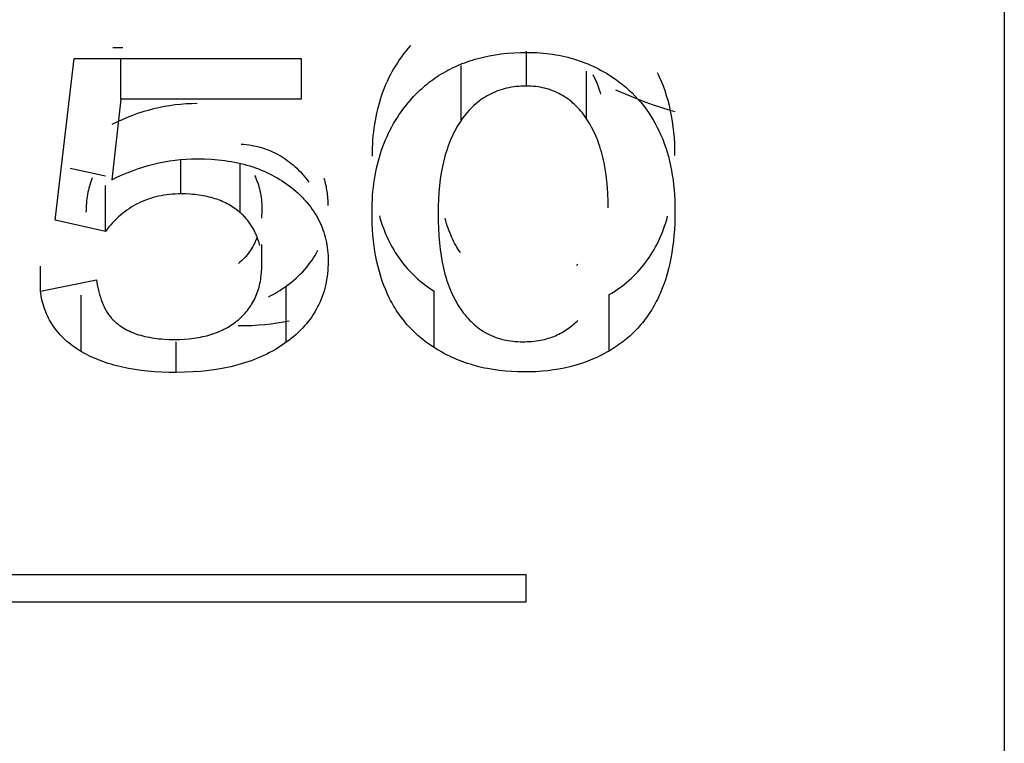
# Model space of a CAD drawing. Header units: millimetres. Extents: x -2637 to -1637, y 678 to 1678.
# Tile 177 of 256: x -1946.83 to -1943.74, y 1017.79 to 1020.06. Entities that reach past the tile are written whole.
import ezdxf

# ---------------------------------------------------------------- set-up
doc = ezdxf.new("R2010")
doc.units = ezdxf.units.MM
doc.layers.add('Make2D$B.SHOW mini', color=7, linetype='Continuous', true_color=0x000000)

msp = doc.modelspace()

# ---------------------------------------------------------------- linework, layer by layer
at = {"layer": 'Make2D$B.SHOW mini', "color": 18, "lineweight": -3, "true_color": 0x000000}
for points in [[(-1943.7431, 1075.5219), (-1943.7431, 1075.5214), (-1943.7431, 1015.6235)], [(-1946.5383, 1019.9733), (-1946.5073, 1019.9733)], [(-1945.6055, 1019.9793), (-1945.6129, 1019.9707), (-1945.6201, 1019.962), (-1945.627, 1019.953), (-1945.6337, 1019.944), (-1945.6402, 1019.9348), (-1945.6464, 1019.9254), (-1945.6524, 1019.9159), (-1945.6581, 1019.9063), (-1945.6637, 1019.8965), (-1945.669, 1019.8865), (-1945.674, 1019.8764), (-1945.6788, 1019.8662), (-1945.6834, 1019.8558), (-1945.6877, 1019.8453), (-1945.6919, 1019.8346), (-1945.6957, 1019.8238), (-1945.6994, 1019.8128), (-1945.7028, 1019.8018), (-1945.706, 1019.7905), (-1945.7089, 1019.7792), (-1945.7116, 1019.7676), (-1945.7141, 1019.756), (-1945.7163, 1019.7442), (-1945.7183, 1019.7323), (-1945.7201, 1019.7202), (-1945.7216, 1019.7081), (-1945.7229, 1019.6957), (-1945.7239, 1019.6833), (-1945.7248, 1019.6707), (-1945.7253, 1019.658), (-1945.7257, 1019.6451), (-1945.7258, 1019.6321)], [(-1946.7192, 1019.4314), (-1946.6596, 1019.9387)], [(-1946.6596, 1019.9387), (-1945.9479, 1019.9387)], [(-1946.5133, 1019.8108), (-1946.5133, 1019.9387)], [(-1945.9479, 1019.9387), (-1945.9479, 1019.8108)], [(-1945.6055, 1019.8079), (-1945.5955, 1019.8189), (-1945.5852, 1019.8296), (-1945.5799, 1019.8348), (-1945.5746, 1019.8399), (-1945.5691, 1019.8449), (-1945.5635, 1019.8498), (-1945.5578, 1019.8547), (-1945.5521, 1019.8594), (-1945.5462, 1019.864), (-1945.5402, 1019.8686), (-1945.5341, 1019.8731), (-1945.5278, 1019.8774), (-1945.5215, 1019.8817), (-1945.515, 1019.8859), (-1945.5084, 1019.89), (-1945.5016, 1019.894), (-1945.4948, 1019.8979), (-1945.4878, 1019.9018), (-1945.4807, 1019.9055), (-1945.4734, 1019.9091), (-1945.466, 1019.9126), (-1945.4585, 1019.916), (-1945.4509, 1019.9192), (-1945.4431, 1019.9224), (-1945.4352, 1019.9254), (-1945.4272, 1019.9283), (-1945.4191, 1019.9311), (-1945.4108, 1019.9338), (-1945.4024, 1019.9363), (-1945.3938, 1019.9387), (-1945.3851, 1019.941), (-1945.3763, 1019.9431), (-1945.3674, 1019.9451), (-1945.3583, 1019.9469), (-1945.3398, 1019.9502), (-1945.3208, 1019.9529), (-1945.3012, 1019.955), (-1945.2811, 1019.9565), (-1945.2605, 1019.9574), (-1945.2394, 1019.9577)], [(-1945.2416, 1019.852), (-1945.2416, 1019.9617)], [(-1945.2394, 1019.9577), (-1945.2291, 1019.9576), (-1945.2189, 1019.9574), (-1945.2087, 1019.9569), (-1945.1987, 1019.9563), (-1945.1887, 1019.9555), (-1945.1789, 1019.9545), (-1945.1691, 1019.9533), (-1945.1594, 1019.9519), (-1945.1497, 1019.9504), (-1945.1402, 1019.9487), (-1945.1308, 1019.9468), (-1945.1214, 1019.9447), (-1945.1121, 1019.9425), (-1945.1029, 1019.94), (-1945.0938, 1019.9374), (-1945.0848, 1019.9346), (-1945.0759, 1019.9316), (-1945.067, 1019.9285), (-1945.0583, 1019.9252), (-1945.0496, 1019.9216), (-1945.041, 1019.9179), (-1945.0324, 1019.9141), (-1945.024, 1019.91), (-1945.0156, 1019.9058), (-1945.0074, 1019.9014), (-1944.9992, 1019.8968), (-1944.991, 1019.8921), (-1944.983, 1019.8871), (-1944.975, 1019.882), (-1944.9672, 1019.8767), (-1944.9593, 1019.8712), (-1944.9516, 1019.8656)], [(-1945.4463, 1019.7446), (-1945.4463, 1019.9165)], [(-1945.0531, 1019.7497), (-1945.0531, 1019.8985)], [(-1945.0333, 1019.8879), (-1945.0298, 1019.8808), (-1945.0264, 1019.8736), (-1945.0232, 1019.8662), (-1945.0201, 1019.8587), (-1945.0171, 1019.8511), (-1945.0143, 1019.8433), (-1945.0116, 1019.8353), (-1945.009, 1019.8272)], [(-1944.7758, 1019.6349), (-1944.776, 1019.6535), (-1944.7766, 1019.6718), (-1944.7777, 1019.6898), (-1944.7792, 1019.7074), (-1944.7812, 1019.7248), (-1944.7835, 1019.7418), (-1944.7863, 1019.7585), (-1944.7896, 1019.7749), (-1944.7932, 1019.7909), (-1944.7973, 1019.8066), (-1944.8019, 1019.822), (-1944.8068, 1019.8371), (-1944.8122, 1019.8518), (-1944.818, 1019.8662), (-1944.8243, 1019.8803), (-1944.8276, 1019.8872), (-1944.831, 1019.894)], [(-1945.2416, 1019.852), (-1945.2498, 1019.8519), (-1945.2578, 1019.8516), (-1945.2657, 1019.8511), (-1945.2736, 1019.8503), (-1945.2813, 1019.8494), (-1945.2889, 1019.8482), (-1945.2964, 1019.8468), (-1945.3037, 1019.8452), (-1945.311, 1019.8434), (-1945.3181, 1019.8414), (-1945.3252, 1019.8392), (-1945.3321, 1019.8368), (-1945.3389, 1019.8341), (-1945.3456, 1019.8313), (-1945.3521, 1019.8282), (-1945.3586, 1019.8249), (-1945.3649, 1019.8215), (-1945.3711, 1019.8178), (-1945.3773, 1019.8139), (-1945.3833, 1019.8098), (-1945.3891, 1019.8055), (-1945.3949, 1019.801), (-1945.4006, 1019.7963), (-1945.4061, 1019.7913), (-1945.4115, 1019.7862), (-1945.4168, 1019.7809), (-1945.422, 1019.7754), (-1945.4271, 1019.7696), (-1945.4321, 1019.7637), (-1945.437, 1019.7575), (-1945.4417, 1019.7512), (-1945.4463, 1019.7446)], [(-1945.0531, 1019.7497), (-1945.0574, 1019.7559), (-1945.0618, 1019.7619), (-1945.0663, 1019.7678), (-1945.071, 1019.7734), (-1945.0757, 1019.7789), (-1945.0805, 1019.7841), (-1945.0854, 1019.7892), (-1945.0905, 1019.7941), (-1945.0956, 1019.7988), (-1945.1008, 1019.8033), (-1945.1062, 1019.8076), (-1945.1116, 1019.8117), (-1945.1171, 1019.8156), (-1945.1228, 1019.8193), (-1945.1285, 1019.8228), (-1945.1343, 1019.8261), (-1945.1403, 1019.8292), (-1945.1463, 1019.8322), (-1945.1525, 1019.8349), (-1945.1587, 1019.8374), (-1945.1651, 1019.8397), (-1945.1715, 1019.8419), (-1945.1781, 1019.8438), (-1945.1847, 1019.8455), (-1945.1915, 1019.847), (-1945.1983, 1019.8484), (-1945.2053, 1019.8495), (-1945.2123, 1019.8504), (-1945.2195, 1019.8511), (-1945.2268, 1019.8516), (-1945.2341, 1019.8519), (-1945.2416, 1019.852)], [(-1944.9628, 1019.8408), (-1944.9146, 1019.8201), (-1944.8908, 1019.8106), (-1944.8674, 1019.8018), (-1944.8441, 1019.7935), (-1944.8211, 1019.7858), (-1944.7983, 1019.7786), (-1944.7758, 1019.7721)], [(-1944.9516, 1019.8656), (-1944.9408, 1019.8572), (-1944.9303, 1019.8486), (-1944.9202, 1019.8397), (-1944.9104, 1019.8304), (-1944.9009, 1019.8209), (-1944.8918, 1019.8111), (-1944.8831, 1019.8011), (-1944.8746, 1019.7907), (-1944.8666, 1019.7801), (-1944.8588, 1019.7692), (-1944.8515, 1019.758), (-1944.8444, 1019.7465), (-1944.8377, 1019.7348), (-1944.8314, 1019.7227), (-1944.8254, 1019.7105), (-1944.8197, 1019.6979), (-1944.8144, 1019.6851), (-1944.8094, 1019.672), (-1944.8048, 1019.6586), (-1944.8005, 1019.645), (-1944.7965, 1019.6311), (-1944.7929, 1019.6169), (-1944.7897, 1019.6025), (-1944.7867, 1019.5878), (-1944.7842, 1019.5729), (-1944.7819, 1019.5577), (-1944.7801, 1019.5422), (-1944.7785, 1019.5265), (-1944.7773, 1019.5106), (-1944.7765, 1019.4943), (-1944.7759, 1019.4779), (-1944.7758, 1019.4611)], [(-1946.5133, 1019.8108), (-1946.5415, 1019.5581)], [(-1945.9479, 1019.8108), (-1946.5133, 1019.8108)], [(-1946.2739, 1019.797), (-1946.2916, 1019.7967), (-1946.309, 1019.7959), (-1946.3264, 1019.7946), (-1946.3436, 1019.7928), (-1946.3607, 1019.7905), (-1946.3777, 1019.7876), (-1946.3946, 1019.7842), (-1946.4114, 1019.7803), (-1946.428, 1019.7759), (-1946.4446, 1019.771), (-1946.461, 1019.7656), (-1946.4773, 1019.7597), (-1946.4935, 1019.7534), (-1946.5096, 1019.7465), (-1946.5256, 1019.7391), (-1946.5415, 1019.7312)], [(-1945.7258, 1019.4584), (-1945.7257, 1019.4714), (-1945.7253, 1019.4844), (-1945.7248, 1019.4972), (-1945.7239, 1019.5099), (-1945.7229, 1019.5224), (-1945.7216, 1019.5348), (-1945.7201, 1019.5471), (-1945.7183, 1019.5592), (-1945.7163, 1019.5712), (-1945.7141, 1019.5831), (-1945.7116, 1019.5948), (-1945.7089, 1019.6064), (-1945.706, 1019.6178), (-1945.7028, 1019.6291), (-1945.6994, 1019.6403), (-1945.6957, 1019.6513), (-1945.6919, 1019.6622), (-1945.6877, 1019.6729), (-1945.6834, 1019.6835), (-1945.6788, 1019.694), (-1945.674, 1019.7043), (-1945.669, 1019.7145), (-1945.6637, 1019.7245), (-1945.6581, 1019.7343), (-1945.6524, 1019.7441), (-1945.6464, 1019.7536), (-1945.6402, 1019.763), (-1945.6337, 1019.7723), (-1945.627, 1019.7814), (-1945.6201, 1019.7904), (-1945.6129, 1019.7992), (-1945.6055, 1019.8079)], [(-1944.9848, 1019.4702), (-1944.9851, 1019.492), (-1944.9859, 1019.5133), (-1944.9872, 1019.534), (-1944.9891, 1019.5542), (-1944.9915, 1019.5737), (-1944.9944, 1019.5927), (-1944.9979, 1019.6111), (-1944.9998, 1019.6201), (-1945.0019, 1019.6289), (-1945.0041, 1019.6376), (-1945.0064, 1019.6461), (-1945.0089, 1019.6545), (-1945.0115, 1019.6627), (-1945.0142, 1019.6708), (-1945.0171, 1019.6788), (-1945.0201, 1019.6865), (-1945.0232, 1019.6942), (-1945.0265, 1019.7016), (-1945.0299, 1019.709), (-1945.0334, 1019.7161), (-1945.0371, 1019.7231), (-1945.0409, 1019.73), (-1945.0448, 1019.7367), (-1945.0489, 1019.7433), (-1945.0531, 1019.7497)], [(-1945.4463, 1019.7446), (-1945.4508, 1019.7379), (-1945.4552, 1019.731), (-1945.4594, 1019.724), (-1945.4634, 1019.7168), (-1945.4674, 1019.7094), (-1945.4711, 1019.7019), (-1945.4747, 1019.6942), (-1945.4782, 1019.6864), (-1945.4816, 1019.6784), (-1945.4848, 1019.6702), (-1945.4878, 1019.6619), (-1945.4907, 1019.6534), (-1945.4935, 1019.6448), (-1945.4961, 1019.6361), (-1945.4986, 1019.6271), (-1945.5009, 1019.618), (-1945.5031, 1019.6088), (-1945.5051, 1019.5994), (-1945.5088, 1019.5802), (-1945.5119, 1019.5604), (-1945.5144, 1019.5399), (-1945.5164, 1019.5189), (-1945.5178, 1019.4972), (-1945.5186, 1019.475), (-1945.5189, 1019.4521)], [(-1946.1366, 1019.6704), (-1946.1284, 1019.6698), (-1946.1203, 1019.6689), (-1946.1122, 1019.6678), (-1946.1043, 1019.6665), (-1946.0965, 1019.665), (-1946.0888, 1019.6633), (-1946.0812, 1019.6615), (-1946.0737, 1019.6594), (-1946.0663, 1019.6571), (-1946.059, 1019.6546), (-1946.0518, 1019.652), (-1946.0447, 1019.6491), (-1946.0377, 1019.6461), (-1946.0308, 1019.6428), (-1946.0241, 1019.6394), (-1946.0174, 1019.6357), (-1946.0108, 1019.6319), (-1946.0043, 1019.6279), (-1945.9979, 1019.6236), (-1945.9916, 1019.6192), (-1945.9854, 1019.6146), (-1945.9793, 1019.6098), (-1945.9733, 1019.6048), (-1945.9675, 1019.5996), (-1945.9617, 1019.5943), (-1945.956, 1019.5887), (-1945.9504, 1019.5829), (-1945.9449, 1019.577), (-1945.9396, 1019.5709), (-1945.9343, 1019.5645), (-1945.9291, 1019.558), (-1945.924, 1019.5513)], [(-1946.5415, 1019.5581), (-1946.5256, 1019.566), (-1946.5096, 1019.5735), (-1946.4935, 1019.5804), (-1946.4773, 1019.5868), (-1946.461, 1019.5928), (-1946.4446, 1019.5982), (-1946.428, 1019.6031), (-1946.4114, 1019.6076), (-1946.3946, 1019.6115), (-1946.3777, 1019.6149), (-1946.3607, 1019.6178), (-1946.3436, 1019.6201), (-1946.3264, 1019.622), (-1946.309, 1019.6233), (-1946.2916, 1019.6241), (-1946.2739, 1019.6243)], [(-1946.2739, 1019.6243), (-1946.2515, 1019.624), (-1946.2295, 1019.6229), (-1946.2187, 1019.6221), (-1946.2081, 1019.6211), (-1946.1976, 1019.62), (-1946.1872, 1019.6186), (-1946.177, 1019.6171), (-1946.1669, 1019.6154), (-1946.1569, 1019.6136), (-1946.147, 1019.6115), (-1946.1373, 1019.6093), (-1946.1278, 1019.6069), (-1946.1183, 1019.6043), (-1946.109, 1019.6015), (-1946.0998, 1019.5986), (-1946.0908, 1019.5955), (-1946.0819, 1019.5922), (-1946.0731, 1019.5888), (-1946.0645, 1019.5851), (-1946.056, 1019.5813), (-1946.0476, 1019.5773), (-1946.0393, 1019.5732), (-1946.0312, 1019.5688), (-1946.0233, 1019.5643), (-1946.0154, 1019.5596), (-1946.0077, 1019.5548), (-1946.0001, 1019.5498), (-1945.9927, 1019.5445), (-1945.9854, 1019.5392), (-1945.9782, 1019.5336)], [(-1946.6726, 1019.5949), (-1946.5621, 1019.5704)], [(-1946.3249, 1019.514), (-1946.3249, 1019.6209)], [(-1946.1388, 1019.4548), (-1946.1388, 1019.6096)], [(-1946.6036, 1019.564), (-1946.6059, 1019.5577), (-1946.6081, 1019.5514), (-1946.6101, 1019.5451), (-1946.612, 1019.5386), (-1946.6137, 1019.5321), (-1946.6153, 1019.5256), (-1946.6167, 1019.519), (-1946.618, 1019.5123), (-1946.6191, 1019.5055), (-1946.6201, 1019.4987), (-1946.6209, 1019.4918), (-1946.6216, 1019.4849), (-1946.6221, 1019.4779), (-1946.6225, 1019.4708), (-1946.6227, 1019.4637), (-1946.6228, 1019.4565)], [(-1946.0944, 1019.5718), (-1946.0916, 1019.5661), (-1946.089, 1019.5603), (-1946.0866, 1019.5544), (-1946.0843, 1019.5484), (-1946.0823, 1019.5422), (-1946.0804, 1019.536), (-1946.0787, 1019.5296), (-1946.0772, 1019.5231), (-1946.0758, 1019.5165), (-1946.0746, 1019.5098), (-1946.0736, 1019.5029), (-1946.0728, 1019.496), (-1946.0722, 1019.4889), (-1946.0717, 1019.4817), (-1946.0715, 1019.4745), (-1946.0714, 1019.4671)], [(-1946.5621, 1019.3962), (-1946.5621, 1019.5406)], [(-1945.9782, 1019.5336), (-1945.9712, 1019.5279), (-1945.9644, 1019.5221), (-1945.9579, 1019.5162), (-1945.9515, 1019.5103), (-1945.9454, 1019.5042), (-1945.9395, 1019.498), (-1945.9338, 1019.4917), (-1945.9283, 1019.4853), (-1945.923, 1019.4788), (-1945.918, 1019.4723), (-1945.9132, 1019.4656), (-1945.9086, 1019.4588), (-1945.9042, 1019.4519), (-1945.9, 1019.445), (-1945.8961, 1019.4379), (-1945.8924, 1019.4307), (-1945.8889, 1019.4235), (-1945.8856, 1019.4161), (-1945.8825, 1019.4087), (-1945.8797, 1019.4011), (-1945.8771, 1019.3935), (-1945.8747, 1019.3857), (-1945.8726, 1019.3779), (-1945.8707, 1019.37), (-1945.869, 1019.3619), (-1945.8675, 1019.3538), (-1945.8662, 1019.3456), (-1945.8652, 1019.3373), (-1945.8644, 1019.3289), (-1945.8638, 1019.3204), (-1945.8635, 1019.3118), (-1945.8634, 1019.3031)], [(-1945.8634, 1019.4779), (-1945.8636, 1019.489), (-1945.8638, 1019.4945), (-1945.8641, 1019.4999), (-1945.8646, 1019.5054), (-1945.8651, 1019.5107), (-1945.8657, 1019.5161), (-1945.8664, 1019.5214), (-1945.8672, 1019.5266), (-1945.8681, 1019.5319), (-1945.8691, 1019.5371), (-1945.8702, 1019.5422), (-1945.8714, 1019.5473), (-1945.8726, 1019.5524), (-1945.874, 1019.5574), (-1945.8755, 1019.5624)], [(-1946.3249, 1019.514), (-1946.3341, 1019.5139), (-1946.3433, 1019.5136), (-1946.3523, 1019.513), (-1946.3613, 1019.5122), (-1946.3701, 1019.5111), (-1946.3787, 1019.5098), (-1946.3873, 1019.5083), (-1946.3957, 1019.5066), (-1946.4041, 1019.5046), (-1946.4123, 1019.5024), (-1946.4203, 1019.4999), (-1946.4283, 1019.4973), (-1946.4361, 1019.4944), (-1946.4438, 1019.4912), (-1946.4514, 1019.4879), (-1946.4589, 1019.4843), (-1946.4663, 1019.4805), (-1946.4735, 1019.4764), (-1946.4806, 1019.4722), (-1946.4876, 1019.4677), (-1946.4945, 1019.4629), (-1946.5012, 1019.458), (-1946.5079, 1019.4528), (-1946.5144, 1019.4474), (-1946.5208, 1019.4418), (-1946.527, 1019.4359), (-1946.5332, 1019.4299), (-1946.5392, 1019.4236), (-1946.5451, 1019.4171), (-1946.5509, 1019.4103), (-1946.5566, 1019.4034), (-1946.5621, 1019.3962)], [(-1946.1388, 1019.4548), (-1946.143, 1019.4584), (-1946.1473, 1019.4619), (-1946.1517, 1019.4652), (-1946.1562, 1019.4685), (-1946.1608, 1019.4717), (-1946.1655, 1019.4747), (-1946.1703, 1019.4776), (-1946.1752, 1019.4805), (-1946.1802, 1019.4832), (-1946.1854, 1019.4858), (-1946.1906, 1019.4883), (-1946.1959, 1019.4906), (-1946.2014, 1019.4929), (-1946.2069, 1019.4951), (-1946.2126, 1019.4971), (-1946.2183, 1019.499), (-1946.2242, 1019.5008), (-1946.2302, 1019.5025), (-1946.2362, 1019.5041), (-1946.2424, 1019.5056), (-1946.2487, 1019.5069), (-1946.2551, 1019.5081), (-1946.2616, 1019.5093), (-1946.2682, 1019.5103), (-1946.2749, 1019.5111), (-1946.2817, 1019.5119), (-1946.2886, 1019.5126), (-1946.2957, 1019.5131), (-1946.31, 1019.5138), (-1946.3249, 1019.514)], [(-1946.0781, 1019.3526), (-1946.079, 1019.3564), (-1946.08, 1019.3602), (-1946.0811, 1019.364), (-1946.0822, 1019.3677), (-1946.0834, 1019.3713), (-1946.0847, 1019.3749), (-1946.086, 1019.3785), (-1946.0874, 1019.3821), (-1946.0888, 1019.3856), (-1946.0903, 1019.389), (-1946.0919, 1019.3924), (-1946.0935, 1019.3958), (-1946.0952, 1019.3992), (-1946.0969, 1019.4025), (-1946.0987, 1019.4057), (-1946.1006, 1019.4089), (-1946.1025, 1019.4121), (-1946.1045, 1019.4152), (-1946.1066, 1019.4183), (-1946.1087, 1019.4214), (-1946.1109, 1019.4244), (-1946.1131, 1019.4274), (-1946.1154, 1019.4303), (-1946.1177, 1019.4332), (-1946.1202, 1019.436), (-1946.1226, 1019.4388), (-1946.1252, 1019.4416), (-1946.1278, 1019.4443), (-1946.1304, 1019.447), (-1946.1332, 1019.4496), (-1946.1359, 1019.4522), (-1946.1388, 1019.4548)], [(-1946.0714, 1019.4671), (-1946.0715, 1019.4595), (-1946.0717, 1019.4521), (-1946.0722, 1019.4447), (-1946.0728, 1019.4375)], [(-1945.5309, 1019.032), (-1945.5429, 1019.04), (-1945.5545, 1019.0482), (-1945.5602, 1019.0525), (-1945.5657, 1019.0568), (-1945.5712, 1019.0612), (-1945.5766, 1019.0658), (-1945.5819, 1019.0703), (-1945.5871, 1019.075), (-1945.5921, 1019.0798), (-1945.5971, 1019.0846), (-1945.602, 1019.0895), (-1945.6068, 1019.0946), (-1945.6116, 1019.0997), (-1945.6162, 1019.1048), (-1945.6207, 1019.1101), (-1945.6251, 1019.1155), (-1945.6294, 1019.1209), (-1945.6337, 1019.1264), (-1945.6378, 1019.132), (-1945.6419, 1019.1377), (-1945.6458, 1019.1435), (-1945.6497, 1019.1494), (-1945.6534, 1019.1554), (-1945.6571, 1019.1614), (-1945.6607, 1019.1675), (-1945.6641, 1019.1738), (-1945.6675, 1019.1801), (-1945.6708, 1019.1865), (-1945.6771, 1019.1996), (-1945.683, 1019.213), (-1945.6885, 1019.2268), (-1945.6936, 1019.2409), (-1945.6984, 1019.2554), (-1945.7028, 1019.2703), (-1945.7068, 1019.2855), (-1945.7104, 1019.3011), (-1945.7136, 1019.3171), (-1945.7165, 1019.3334), (-1945.719, 1019.3501), (-1945.721, 1019.3672), (-1945.7228, 1019.3847), (-1945.7241, 1019.4026), (-1945.725, 1019.4208), (-1945.7256, 1019.4394), (-1945.7258, 1019.4584)], [(-1945.7026, 1019.4448), (-1945.6998, 1019.4351), (-1945.6968, 1019.4255), (-1945.6936, 1019.4161), (-1945.6903, 1019.4069), (-1945.6868, 1019.3978), (-1945.6832, 1019.3889), (-1945.6794, 1019.3801), (-1945.6754, 1019.3714), (-1945.6712, 1019.363), (-1945.6669, 1019.3546), (-1945.6625, 1019.3465), (-1945.6578, 1019.3384), (-1945.653, 1019.3305), (-1945.6481, 1019.3228), (-1945.643, 1019.3152), (-1945.6377, 1019.3078), (-1945.6322, 1019.3005), (-1945.6266, 1019.2934), (-1945.6208, 1019.2864), (-1945.6149, 1019.2795), (-1945.6088, 1019.2728), (-1945.6025, 1019.2663), (-1945.5961, 1019.2599), (-1945.5895, 1019.2536), (-1945.5828, 1019.2475), (-1945.5759, 1019.2415), (-1945.5688, 1019.2357), (-1945.5615, 1019.23), (-1945.5541, 1019.2244), (-1945.5465, 1019.219), (-1945.5388, 1019.2138), (-1945.5309, 1019.2086)], [(-1945.5189, 1019.4521), (-1945.5186, 1019.4282), (-1945.5178, 1019.405), (-1945.5165, 1019.3825), (-1945.5146, 1019.3607), (-1945.5122, 1019.3397), (-1945.5092, 1019.3193), (-1945.5057, 1019.2997), (-1945.5037, 1019.2902), (-1945.5016, 1019.2808), (-1945.4994, 1019.2716), (-1945.497, 1019.2625), (-1945.4944, 1019.2537), (-1945.4918, 1019.245), (-1945.489, 1019.2365), (-1945.486, 1019.2281), (-1945.4829, 1019.22), (-1945.4797, 1019.2119), (-1945.4763, 1019.2041), (-1945.4728, 1019.1964), (-1945.4692, 1019.1889), (-1945.4654, 1019.1816), (-1945.4614, 1019.1745), (-1945.4574, 1019.1675), (-1945.4531, 1019.1606), (-1945.4488, 1019.154)], [(-1944.7758, 1019.4611), (-1944.776, 1019.4411), (-1944.7766, 1019.4214), (-1944.7776, 1019.4022), (-1944.779, 1019.3834), (-1944.7808, 1019.365), (-1944.7831, 1019.3471), (-1944.7857, 1019.3295), (-1944.7888, 1019.3124), (-1944.7922, 1019.2957), (-1944.796, 1019.2794), (-1944.8003, 1019.2635), (-1944.805, 1019.248), (-1944.81, 1019.233), (-1944.8155, 1019.2183), (-1944.8213, 1019.2041), (-1944.8244, 1019.1971), (-1944.8276, 1019.1902), (-1944.8309, 1019.1834), (-1944.8343, 1019.1767), (-1944.8378, 1019.1702), (-1944.8413, 1019.1637), (-1944.845, 1019.1573), (-1944.8488, 1019.151), (-1944.8527, 1019.1448), (-1944.8567, 1019.1387), (-1944.8608, 1019.1327), (-1944.865, 1019.1269), (-1944.8693, 1019.1211), (-1944.8736, 1019.1154), (-1944.8781, 1019.1098), (-1944.8827, 1019.1043), (-1944.8874, 1019.0988), (-1944.8922, 1019.0935), (-1944.8971, 1019.0883), (-1944.9021, 1019.0832), (-1944.9072, 1019.0782), (-1944.9124, 1019.0732), (-1944.9176, 1019.0684), (-1944.923, 1019.0637), (-1944.9285, 1019.059), (-1944.9341, 1019.0545), (-1944.9398, 1019.05), (-1944.9456, 1019.0456), (-1944.9515, 1019.0414), (-1944.9575, 1019.0372), (-1944.9636, 1019.0331), (-1944.9697, 1019.0291), (-1944.976, 1019.0252), (-1944.9824, 1019.0214)], [(-1944.9824, 1019.1981), (-1944.9739, 1019.2031), (-1944.9656, 1019.2084), (-1944.9575, 1019.2138), (-1944.9495, 1019.2193), (-1944.9417, 1019.2251), (-1944.9341, 1019.2309), (-1944.9267, 1019.237), (-1944.9194, 1019.2432), (-1944.9123, 1019.2496), (-1944.9054, 1019.2562), (-1944.8987, 1019.2629), (-1944.8922, 1019.2698), (-1944.8858, 1019.2768), (-1944.8796, 1019.2841), (-1944.8736, 1019.2915), (-1944.8678, 1019.299), (-1944.8621, 1019.3068), (-1944.8566, 1019.3147), (-1944.8513, 1019.3228), (-1944.8462, 1019.3311), (-1944.8413, 1019.3395), (-1944.8365, 1019.3481), (-1944.8319, 1019.3569), (-1944.8275, 1019.3659), (-1944.8233, 1019.375), (-1944.8193, 1019.3843), (-1944.8154, 1019.3938), (-1944.8117, 1019.4035), (-1944.8082, 1019.4133), (-1944.8049, 1019.4234), (-1944.8018, 1019.4336), (-1944.7988, 1019.444)], [(-1946.5621, 1019.3962), (-1946.7192, 1019.4314)], [(-1945.4488, 1019.3298), (-1945.4526, 1019.3355), (-1945.4563, 1019.3414), (-1945.4599, 1019.3474), (-1945.4633, 1019.3535), (-1945.4667, 1019.3597), (-1945.47, 1019.3661), (-1945.4731, 1019.3726), (-1945.4762, 1019.3792), (-1945.4791, 1019.386), (-1945.482, 1019.3928), (-1945.4847, 1019.3998), (-1945.4873, 1019.407), (-1945.4898, 1019.4142), (-1945.4922, 1019.4216), (-1945.4945, 1019.4291), (-1945.4967, 1019.4368)], [(-1946.086, 1019.3787), (-1946.0884, 1019.3726), (-1946.091, 1019.3666), (-1946.0937, 1019.3608), (-1946.0966, 1019.355), (-1946.0997, 1019.3494), (-1946.1029, 1019.3439), (-1946.1063, 1019.3385), (-1946.1099, 1019.3333), (-1946.1137, 1019.3281), (-1946.1177, 1019.3231), (-1946.1218, 1019.3182), (-1946.1261, 1019.3134), (-1946.1306, 1019.3087), (-1946.1352, 1019.3042), (-1946.14, 1019.2997), (-1946.145, 1019.2954)], [(-1946.0714, 1019.2922), (-1946.0714, 1019.3558)], [(-1945.9948, 1019.2252), (-1945.9866, 1019.2312), (-1945.9787, 1019.2374), (-1945.9711, 1019.2437), (-1945.9637, 1019.2501), (-1945.9566, 1019.2566), (-1945.9497, 1019.2633), (-1945.9431, 1019.2701), (-1945.9368, 1019.277), (-1945.9307, 1019.2841), (-1945.9249, 1019.2913), (-1945.9193, 1019.2986), (-1945.914, 1019.306), (-1945.909, 1019.3136), (-1945.9042, 1019.3213), (-1945.8997, 1019.3292), (-1945.8955, 1019.3371)], [(-1946.7658, 1019.209), (-1946.7658, 1019.2874)], [(-1946.145, 1019.1194), (-1946.1405, 1019.1233), (-1946.1362, 1019.1273), (-1946.132, 1019.1314), (-1946.1279, 1019.1356), (-1946.1239, 1019.1399), (-1946.1201, 1019.1443), (-1946.1165, 1019.1488), (-1946.113, 1019.1533), (-1946.1096, 1019.158), (-1946.1063, 1019.1628), (-1946.1033, 1019.1677), (-1946.1003, 1019.1726), (-1946.0975, 1019.1777), (-1946.0948, 1019.1829), (-1946.0923, 1019.1881), (-1946.0899, 1019.1935), (-1946.0877, 1019.1989), (-1946.0856, 1019.2044), (-1946.0836, 1019.2101), (-1946.0818, 1019.2158), (-1946.0802, 1019.2216), (-1946.0786, 1019.2276), (-1946.0773, 1019.2336), (-1946.076, 1019.2397), (-1946.0749, 1019.2459), (-1946.074, 1019.2523), (-1946.0732, 1019.2587), (-1946.0725, 1019.2652), (-1946.072, 1019.2718), (-1946.0717, 1019.2785), (-1946.0714, 1019.2853), (-1946.0714, 1019.2922)], [(-1945.8634, 1019.3031), (-1945.8635, 1019.2931), (-1945.8639, 1019.2833), (-1945.8646, 1019.2736), (-1945.8655, 1019.264), (-1945.8666, 1019.2546), (-1945.8681, 1019.2453), (-1945.8697, 1019.2361), (-1945.8717, 1019.2271), (-1945.8739, 1019.2182), (-1945.8763, 1019.2094), (-1945.8791, 1019.2008), (-1945.882, 1019.1923), (-1945.8852, 1019.1839), (-1945.8887, 1019.1756), (-1945.8925, 1019.1675), (-1945.8965, 1019.1595), (-1945.9007, 1019.1516), (-1945.9052, 1019.1438), (-1945.91, 1019.1362), (-1945.915, 1019.1287), (-1945.9202, 1019.1214), (-1945.9258, 1019.1141), (-1945.9315, 1019.107), (-1945.9376, 1019.1), (-1945.9438, 1019.0932), (-1945.9504, 1019.0864), (-1945.9571, 1019.0798), (-1945.9642, 1019.0734), (-1945.9714, 1019.067), (-1945.979, 1019.0608), (-1945.9867, 1019.0547), (-1945.9948, 1019.0487)], [(-1945.0804, 1019.2935), (-1945.0847, 1019.2892)], [(-1946.7658, 1019.209), (-1946.5903, 1019.2447)], [(-1946.5903, 1019.2447), (-1946.5886, 1019.2348), (-1946.5867, 1019.2252), (-1946.5847, 1019.2159), (-1946.5825, 1019.2069), (-1946.5802, 1019.1983), (-1946.5777, 1019.1901), (-1946.5751, 1019.1822), (-1946.5723, 1019.1746), (-1946.5708, 1019.1709), (-1946.5693, 1019.1673), (-1946.5678, 1019.1638), (-1946.5662, 1019.1604), (-1946.5646, 1019.1571), (-1946.5629, 1019.1538), (-1946.5612, 1019.1507), (-1946.5595, 1019.1476), (-1946.5577, 1019.1446), (-1946.5559, 1019.1417), (-1946.554, 1019.1388), (-1946.5521, 1019.1361), (-1946.5501, 1019.1334), (-1946.5481, 1019.1308), (-1946.5461, 1019.1283), (-1946.544, 1019.1259)], [(-1946.0506, 1019.1912), (-1946.0433, 1019.195), (-1946.036, 1019.199), (-1946.0289, 1019.203), (-1946.0219, 1019.2072), (-1946.0149, 1019.2115), (-1946.0081, 1019.216), (-1946.0014, 1019.2205), (-1945.9948, 1019.2252)], [(-1945.9948, 1019.0487), (-1945.9948, 1019.2252)], [(-1946.6382, 1019.0201), (-1946.6451, 1019.0243), (-1946.6518, 1019.0286), (-1946.6583, 1019.033), (-1946.6646, 1019.0375), (-1946.6707, 1019.0421), (-1946.6767, 1019.0469), (-1946.6825, 1019.0517), (-1946.688, 1019.0567), (-1946.6934, 1019.0618), (-1946.6986, 1019.0669), (-1946.7036, 1019.0722), (-1946.7084, 1019.0776), (-1946.7131, 1019.0831), (-1946.7175, 1019.0888), (-1946.7218, 1019.0945), (-1946.7258, 1019.1003), (-1946.7297, 1019.1063), (-1946.7334, 1019.1123), (-1946.7369, 1019.1185), (-1946.7403, 1019.1248), (-1946.7434, 1019.1312), (-1946.7464, 1019.1377), (-1946.7491, 1019.1443), (-1946.7517, 1019.1511), (-1946.7541, 1019.1579), (-1946.7563, 1019.1649), (-1946.7584, 1019.1719), (-1946.7602, 1019.1791), (-1946.7619, 1019.1864), (-1946.7634, 1019.1938), (-1946.7646, 1019.2014), (-1946.7658, 1019.209)], [(-1946.6382, 1019.0201), (-1946.6382, 1019.1968)], [(-1945.5309, 1019.032), (-1945.5309, 1019.2086)], [(-1944.9824, 1019.0214), (-1944.9824, 1019.1981)], [(-1945.4488, 1019.154), (-1945.4443, 1019.1476), (-1945.4398, 1019.1414), (-1945.4351, 1019.1354), (-1945.4303, 1019.1296), (-1945.4255, 1019.124), (-1945.4205, 1019.1186), (-1945.4154, 1019.1135), (-1945.4102, 1019.1085), (-1945.4049, 1019.1038), (-1945.3995, 1019.0992), (-1945.394, 1019.0949), (-1945.3884, 1019.0907), (-1945.3827, 1019.0868), (-1945.3768, 1019.0831), (-1945.3709, 1019.0795), (-1945.3648, 1019.0762), (-1945.3587, 1019.0731), (-1945.3524, 1019.0702), (-1945.3461, 1019.0675), (-1945.3396, 1019.0649), (-1945.333, 1019.0626), (-1945.3263, 1019.0605), (-1945.3195, 1019.0586), (-1945.3126, 1019.0569), (-1945.3056, 1019.0554), (-1945.2985, 1019.0541), (-1945.2913, 1019.053), (-1945.2839, 1019.0521), (-1945.2765, 1019.0514), (-1945.2689, 1019.0509), (-1945.2613, 1019.0506), (-1945.2535, 1019.0505)], [(-1946.544, 1019.1259), (-1946.5421, 1019.1238), (-1946.5402, 1019.1217), (-1946.5382, 1019.1196), (-1946.5361, 1019.1176), (-1946.5341, 1019.1156), (-1946.532, 1019.1136), (-1946.5298, 1019.1117), (-1946.5277, 1019.1098), (-1946.5232, 1019.1062), (-1946.5186, 1019.1026), (-1946.5138, 1019.0992), (-1946.5089, 1019.0959), (-1946.5038, 1019.0928), (-1946.4986, 1019.0898), (-1946.4932, 1019.0869), (-1946.4876, 1019.0842), (-1946.482, 1019.0816), (-1946.4761, 1019.0792), (-1946.4701, 1019.0768), (-1946.464, 1019.0747), (-1946.4577, 1019.0726), (-1946.4512, 1019.0707), (-1946.4446, 1019.0689), (-1946.4378, 1019.0672), (-1946.4309, 1019.0657), (-1946.4238, 1019.0643), (-1946.4166, 1019.0631), (-1946.4092, 1019.062), (-1946.4016, 1019.061), (-1946.3939, 1019.0601), (-1946.386, 1019.0594), (-1946.378, 1019.0588), (-1946.3615, 1019.058), (-1946.3444, 1019.0578)], [(-1946.3444, 1019.0578), (-1946.3287, 1019.058), (-1946.3135, 1019.0587), (-1946.2988, 1019.0599), (-1946.2915, 1019.0607), (-1946.2844, 1019.0616), (-1946.2774, 1019.0626), (-1946.2705, 1019.0638), (-1946.2637, 1019.065), (-1946.257, 1019.0664), (-1946.2504, 1019.0679), (-1946.2439, 1019.0695), (-1946.2376, 1019.0712), (-1946.2313, 1019.0731), (-1946.2251, 1019.0751), (-1946.2191, 1019.0772), (-1946.2131, 1019.0794), (-1946.2072, 1019.0818), (-1946.2015, 1019.0842), (-1946.1958, 1019.0868), (-1946.1903, 1019.0895), (-1946.1849, 1019.0923), (-1946.1795, 1019.0953), (-1946.1743, 1019.0984), (-1946.1692, 1019.1016), (-1946.1641, 1019.1049), (-1946.1592, 1019.1083), (-1946.1544, 1019.1119), (-1946.1497, 1019.1156), (-1946.145, 1019.1194)], [(-1946.1461, 1019.1009), (-1946.1242, 1019.1012), (-1946.1029, 1019.1019), (-1946.0821, 1019.1031), (-1946.0618, 1019.1047), (-1946.042, 1019.1068), (-1946.0228, 1019.1094), (-1946.0041, 1019.1125), (-1945.9859, 1019.116)], [(-1945.2535, 1019.0505), (-1945.2461, 1019.0506), (-1945.2388, 1019.0508), (-1945.2316, 1019.0512), (-1945.2245, 1019.0517), (-1945.2177, 1019.0524), (-1945.2109, 1019.0532), (-1945.2043, 1019.0542), (-1945.1978, 1019.0553), (-1945.1914, 1019.0566), (-1945.1852, 1019.058), (-1945.179, 1019.0596), (-1945.1731, 1019.0613), (-1945.1672, 1019.0631), (-1945.1615, 1019.0651), (-1945.1559, 1019.0672), (-1945.1504, 1019.0694), (-1945.145, 1019.0718), (-1945.1398, 1019.0743), (-1945.1347, 1019.077), (-1945.1297, 1019.0797), (-1945.1249, 1019.0825), (-1945.1202, 1019.0854), (-1945.1156, 1019.0884), (-1945.1111, 1019.0915), (-1945.1068, 1019.0946), (-1945.1027, 1019.0978), (-1945.0986, 1019.1009), (-1945.0947, 1019.1042), (-1945.091, 1019.1074), (-1945.0874, 1019.1107), (-1945.084, 1019.1139), (-1945.0807, 1019.1171)], [(-1946.34, 1018.9543), (-1946.34, 1019.05)], [(-1945.9948, 1019.0487), (-1946.0031, 1019.0429), (-1946.0115, 1019.0372), (-1946.0201, 1019.0317), (-1946.0288, 1019.0264), (-1946.0378, 1019.0213), (-1946.0469, 1019.0164), (-1946.0561, 1019.0117), (-1946.0655, 1019.0072), (-1946.0751, 1019.0028), (-1946.0848, 1018.9987), (-1946.0947, 1018.9947), (-1946.1047, 1018.9909), (-1946.1149, 1018.9874), (-1946.1253, 1018.984), (-1946.1359, 1018.9807), (-1946.1466, 1018.9777), (-1946.1574, 1018.9749), (-1946.1685, 1018.9722), (-1946.1796, 1018.9697), (-1946.191, 1018.9674), (-1946.2025, 1018.9653), (-1946.2142, 1018.9634), (-1946.238, 1018.9601), (-1946.2626, 1018.9575), (-1946.2877, 1018.9557), (-1946.3135, 1018.9546), (-1946.34, 1018.9543)], [(-1946.34, 1018.9543), (-1946.3631, 1018.9545), (-1946.3856, 1018.9553), (-1946.4075, 1018.9566), (-1946.4288, 1018.9584), (-1946.4495, 1018.9607), (-1946.4696, 1018.9635), (-1946.4892, 1018.9669), (-1946.5081, 1018.9707), (-1946.5265, 1018.9751), (-1946.5354, 1018.9775), (-1946.5442, 1018.98), (-1946.5529, 1018.9826), (-1946.5614, 1018.9854), (-1946.5697, 1018.9883), (-1946.5779, 1018.9913), (-1946.586, 1018.9945), (-1946.5939, 1018.9978), (-1946.6017, 1019.0012), (-1946.6093, 1019.0047), (-1946.6167, 1019.0083), (-1946.624, 1019.0121), (-1946.6312, 1019.0161), (-1946.6382, 1019.0201)], [(-1945.2481, 1018.9556), (-1945.2682, 1018.9559), (-1945.288, 1018.9567), (-1945.3075, 1018.9582), (-1945.3267, 1018.9603), (-1945.3455, 1018.963), (-1945.364, 1018.9662), (-1945.3731, 1018.9681), (-1945.3822, 1018.9701), (-1945.3911, 1018.9723), (-1945.4, 1018.9746), (-1945.4088, 1018.977), (-1945.4175, 1018.9797), (-1945.4262, 1018.9824), (-1945.4347, 1018.9853), (-1945.4432, 1018.9884), (-1945.4516, 1018.9916), (-1945.4599, 1018.995), (-1945.4681, 1018.9985), (-1945.4762, 1019.0021), (-1945.4843, 1019.0059), (-1945.4923, 1019.0099), (-1945.5002, 1019.014), (-1945.508, 1019.0183), (-1945.5157, 1019.0227), (-1945.5234, 1019.0273), (-1945.5309, 1019.032)], [(-1944.9824, 1019.0214), (-1944.9896, 1019.0173), (-1944.9968, 1019.0133), (-1945.0042, 1019.0095), (-1945.0115, 1019.0058), (-1945.019, 1019.0022), (-1945.0266, 1018.9988), (-1945.0342, 1018.9955), (-1945.0419, 1018.9924), (-1945.0496, 1018.9893), (-1945.0575, 1018.9864), (-1945.0654, 1018.9837), (-1945.0733, 1018.981), (-1945.0895, 1018.9762), (-1945.106, 1018.9718), (-1945.1228, 1018.968), (-1945.1398, 1018.9647), (-1945.1571, 1018.9619), (-1945.1748, 1018.9596), (-1945.1927, 1018.9578), (-1945.2109, 1018.9566), (-1945.2293, 1018.9558), (-1945.2481, 1018.9556)], [(-1947.2431, 1018.3204), (-1945.2431, 1018.3204)], [(-1945.2431, 1018.3204), (-1945.2431, 1018.2338)], [(-1945.2431, 1018.2338), (-1947.2431, 1018.2338)]]:
    msp.add_lwpolyline(points, dxfattribs=at)

doc.saveas('drawing.dxf')
